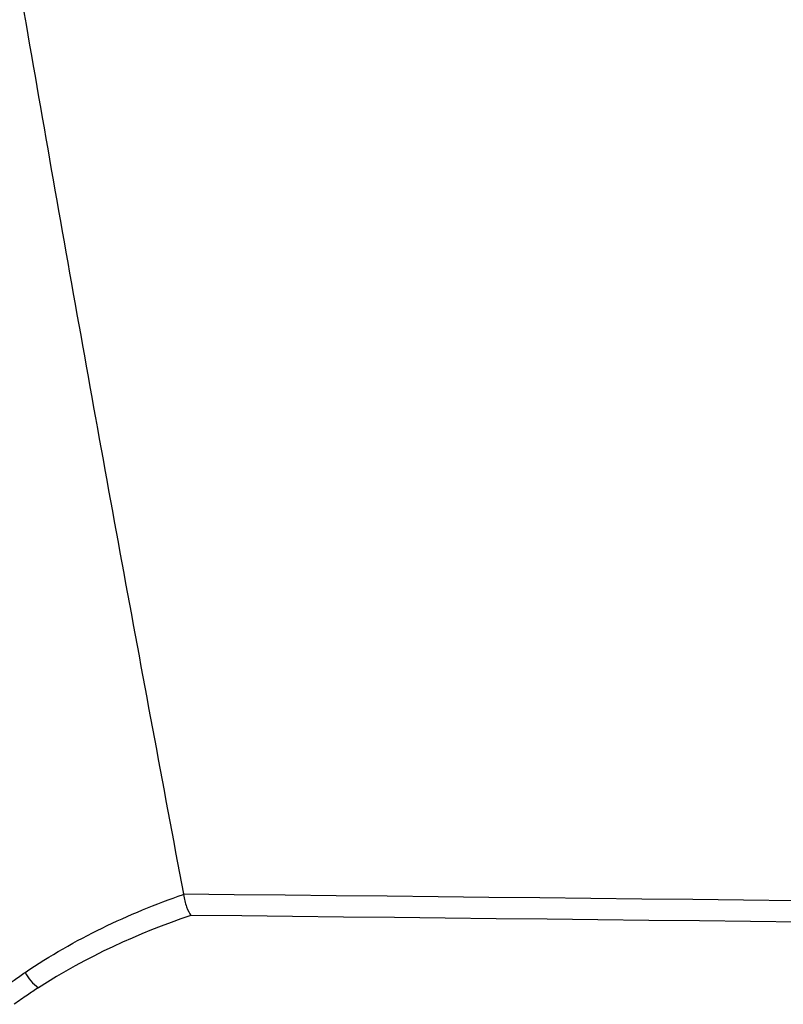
# Model space of a CAD drawing. Header units: millimetres. Extents: x 15231 to 16570, y 10019 to 11489.
# Tile 143 of 206: x 16266 to 16282, y 10622 to 10642. Entities that reach past the tile are written whole.
import ezdxf

# ---------------------------------------------------------------- set-up
doc = ezdxf.new("R2010")
doc.units = ezdxf.units.MM

msp = doc.modelspace()

# ---------------------------------------------------------------- linework, layer by layer
at = {"color": 7, "linetype": 'Continuous', "lineweight": 25}
msp.add_line((16269.871, 10624.267), (16269.869, 10624.279), dxfattribs=at)
msp.add_arc((16267.354, 10623.027), 0.85, 206.3335, 234.9226, dxfattribs=at)
for points, knots in [([(16254.305, 10734.704), (16254.414, 10733.548), (16254.633, 10731.236), (16254.974, 10727.768), (16255.324, 10724.302), (16255.684, 10720.836), (16256.054, 10717.372), (16256.435, 10713.909), (16256.825, 10710.447), (16257.226, 10706.986), (16257.637, 10703.526), (16258.057, 10700.067), (16258.488, 10696.61), (16258.929, 10693.153), (16259.38, 10689.698), (16259.842, 10686.244), (16260.313, 10682.79), (16260.955, 10678.185), (16261.783, 10672.431), (16262.817, 10665.531), (16263.891, 10658.638), (16265.005, 10651.752), (16266.159, 10644.873), (16267.354, 10638.001), (16268.586, 10631.135), (16269.442, 10626.564), (16269.869, 10624.279)], [0, 0, 0, 0, 0.031233, 0.062465, 0.093696, 0.124926, 0.156156, 0.187386, 0.218616, 0.249847, 0.281078, 0.31231, 0.343544, 0.374779, 0.406016, 0.437255, 0.468497, 0.499741, 0.56229, 0.624831, 0.687364, 0.749893, 0.812419, 0.874944, 0.93747, 1, 1, 1, 1]), ([(16266.592, 10622.651), (16267.106, 10622.999), (16267.64, 10623.302), (16268.737, 10623.838), (16269.299, 10624.068), (16269.871, 10624.267)], [0, 0, 0, 0, 0.5, 0.5, 1, 1, 1, 1]), ([(16269.871, 10624.267), (16269.886, 10624.174), (16269.908, 10624.085), (16269.962, 10623.934), (16269.994, 10623.872), (16270.025, 10623.832)], [0, 0, 0, 0, 0.5, 0.5, 1, 1, 1, 1]), ([(16266.2, 10622.372), (16266.255, 10622.413), (16266.31, 10622.453), (16266.366, 10622.493), (16266.441, 10622.547), (16266.516, 10622.599), (16266.592, 10622.651)], [0, 0, 0, 0, 0.0002428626, 0.0002428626, 0.0002428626, 0.0005701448, 0.0005701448, 0.0005701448, 0.0005701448]), ([(16266.866, 10622.332), (16266.79, 10622.283), (16266.714, 10622.233), (16266.639, 10622.182), (16266.547, 10622.119), (16266.455, 10622.055), (16266.364, 10621.989)], [0, 0, 0, 0, 0.0003195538, 0.0003195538, 0.0003195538, 0.0007127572, 0.0007127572, 0.0007127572, 0.0007127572])]:
    msp.add_open_spline(points, degree=3, knots=knots, dxfattribs=at)
for points in [[(16269.869, 10624.279), (16314.882, 10623.798), (16359.895, 10623.284), (16404.907, 10622.71)], [(16270.025, 10623.832), (16268.926, 10623.459), (16267.86, 10622.974), (16266.866, 10622.332)], [(16404.907, 10622.234), (16359.947, 10622.817), (16314.986, 10623.342), (16270.025, 10623.832)]]:
    msp.add_open_spline(points, degree=3, dxfattribs=at)

doc.saveas('drawing.dxf')
